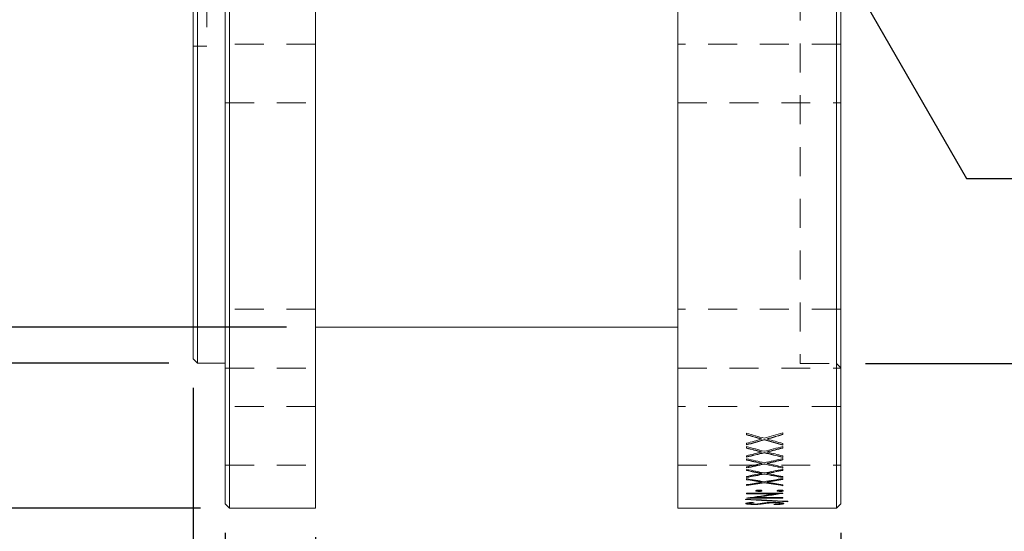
# Model space of a CAD drawing. Header units: millimetres. Extents: x 1.1 to 42.1, y 0.5 to 27.5.
# Tile 5 of 9: x 20.5 to 24.8, y 15.4 to 17.6. Entities that reach past the tile are written whole.
import ezdxf

# ---------------------------------------------------------------- set-up
doc = ezdxf.new("R2010")
doc.units = ezdxf.units.MM
doc.linetypes.add('HIDDEN', pattern=[0.1905, 0.127, -0.0635])
doc.layers.add('FORMAT', color=7, linetype='Continuous')
doc.styles.add('SLDTEXTSTYLE5', font='TXT', dxfattribs={"width": 0.75})
doc.dimstyles.new('SLDDIMSTYLE3', dxfattribs={"dimtxt": 0.3175, "dimasz": 0.3302, "dimexe": 0, "dimexo": 0.0625, "dimgap": 0.079375, "dimtad": 0, "dimtih": 1, "dimtoh": 1, "dimlfac": 4, "dimrnd": 1e-09, "dimzin": 12, "dimdsep": 46, "dimtxsty": 'SLDTEXTSTYLE5', "dimsah": 1, "dimcen": 0.09, "dimadec": 0, "dimazin": 3, "dimtfac": 1, "dimtofl": 0, "dimtmove": 0, "dimatfit": 3, "dimfxl": 1, "dimfrac": 2, "dimtolj": 1, "dimtzin": 12, "dimarcsym": 0})
doc.dimstyles.new('SLDDIMSTYLE4', dxfattribs={"dimtxt": 0.3175, "dimasz": 0.3302, "dimexe": 0, "dimexo": 0.0625, "dimgap": 0.079375, "dimtad": 0, "dimtih": 1, "dimtoh": 1, "dimlfac": 4, "dimrnd": 1e-09, "dimzin": 12, "dimdsep": 46, "dimtxsty": 'SLDTEXTSTYLE5', "dimsah": 1, "dimcen": 0.09, "dimadec": 0, "dimazin": 3, "dimtfac": 1, "dimtofl": 0, "dimtmove": 0, "dimatfit": 3, "dimfxl": 1, "dimfrac": 2, "dimtolj": 1, "dimtzin": 12, "dimarcsym": 0})
doc.dimstyles.new('SLDDIMSTYLE6', dxfattribs={"dimtxt": 0.3175, "dimasz": 0.3302, "dimexe": 0, "dimexo": 0.0625, "dimgap": 0.079375, "dimtad": 0, "dimtih": 1, "dimtoh": 1, "dimdec": 4, "dimlfac": 4, "dimrnd": 1e-09, "dimzin": 4, "dimdsep": 46, "dimtxsty": 'SLDTEXTSTYLE5', "dimsah": 1, "dimcen": 0, "dimadec": 0, "dimazin": 1, "dimtfac": 1, "dimtofl": 0, "dimtmove": 0, "dimatfit": 3, "dimfxl": 1, "dimfrac": 2, "dimtolj": 1, "dimtzin": 12, "dimarcsym": 0})
doc.dimstyles.new('SLDDIMSTYLE7', dxfattribs={"dimtxt": 0.3175, "dimasz": 0.3302, "dimexe": 0, "dimexo": 0.0625, "dimgap": 0.079375, "dimtad": 0, "dimtih": 1, "dimtoh": 1, "dimlfac": 4, "dimrnd": 1e-09, "dimzin": 12, "dimdsep": 46, "dimtxsty": 'SLDTEXTSTYLE5', "dimsah": 1, "dimcen": 0.09, "dimadec": 0, "dimazin": 3, "dimtfac": 1, "dimtmove": 0, "dimatfit": 0, "dimfxl": 1, "dimfrac": 2, "dimtolj": 1, "dimtzin": 12, "dimarcsym": 0})
doc.dimstyles.new('SLDDIMSTYLE8', dxfattribs={"dimtxt": 0.3175, "dimasz": 0.3302, "dimexe": 0, "dimexo": 0.0625, "dimgap": 0.079375, "dimtad": 0, "dimtih": 1, "dimtoh": 1, "dimlfac": 4, "dimrnd": 1e-09, "dimdsep": 46, "dimtxsty": 'SLDTEXTSTYLE5', "dimsah": 1, "dimcen": 0.09, "dimadec": 0, "dimazin": 2, "dimtfac": 1, "dimtmove": 0, "dimatfit": 0, "dimfxl": 1, "dimfrac": 2, "dimtolj": 1, "dimtzin": 12, "dimarcsym": 0})
doc.dimstyles.new('SLDDIMSTYLE9', dxfattribs={"dimtxt": 0.3175, "dimasz": 0.3302, "dimexe": 0, "dimexo": 0.0625, "dimgap": 0.079375, "dimtad": 0, "dimtih": 1, "dimtoh": 1, "dimlfac": 4, "dimrnd": 1e-09, "dimzin": 4, "dimdsep": 46, "dimtxsty": 'SLDTEXTSTYLE5', "dimsah": 1, "dimcen": 0.09, "dimadec": 0, "dimazin": 1, "dimtfac": 1, "dimtmove": 0, "dimatfit": 0, "dimfxl": 1, "dimfrac": 2, "dimtolj": 1, "dimtzin": 12, "dimarcsym": 0})

# ---------------------------------------------------------------- blocks, each defined once
blk = doc.blocks.new('_D_3')
at = {"layer": 'FORMAT'}
for p, q in [((21.6713, 21.7001), (18.7449, 21.7001)), ((19.0624, 21.7001), (19.0624, 18.2711)), ((18.4805, 17.796), (18.3838, 17.796)), ((18.3838, 17.796), (18.3838, 17.292)), ((19.6443, 17.796), (19.741, 17.796)), ((19.741, 17.796), (19.741, 17.292)), ((18.3838, 17.292), (18.4805, 17.292)), ((19.741, 17.292), (19.6443, 17.292)), ((19.0624, 16.3026), (19.0624, 17.2275)), ((21.6713, 16.3026), (18.7449, 16.3026))]:
    blk.add_line(p, q, dxfattribs=at)
for points in [[(19.0624, 21.7001), (19.0116, 21.3699), (19.1132, 21.3699)], [(19.0624, 16.3026), (19.1132, 16.6328), (19.0116, 16.6328)]]:
    blk.add_solid(points, dxfattribs=at)
at = {"layer": 'FORMAT', "char_height": 0.3175, "attachment_point": 1, "style": 'SLDTEXTSTYLE5'}
for s, insert in [('%%c', (17.9598, 18.2698)), ('21.59cm', (18.4386, 18.2698)), ('8.50in', (18.4805, 17.7013))]:
    blk.add_mtext(s, dxfattribs=dict(at, insert=insert))
blk = doc.blocks.new('_D_4')
at = {"layer": 'FORMAT'}
for p, q in [((21.1545, 21.8582), (17.2795, 21.8582)), ((17.597, 21.8582), (17.597, 19.9546)), ((16.8979, 19.4796), (16.8011, 19.4796)), ((16.8011, 19.4796), (16.8011, 18.9755)), ((18.2962, 19.4796), (18.3929, 19.4796)), ((18.3929, 19.4796), (18.3929, 18.9755)), ((16.8011, 18.9755), (16.8979, 18.9755)), ((18.3929, 18.9755), (18.2962, 18.9755)), ((17.597, 16.1445), (17.597, 18.911)), ((21.1545, 16.1445), (17.2795, 16.1445))]:
    blk.add_line(p, q, dxfattribs=at)
for points in [[(17.597, 21.8582), (17.5462, 21.528), (17.6478, 21.528)], [(17.597, 16.1445), (17.6478, 16.4747), (17.5462, 16.4747)]]:
    blk.add_solid(points, dxfattribs=at)
at = {"layer": 'FORMAT', "char_height": 0.3175, "attachment_point": 1, "style": 'SLDTEXTSTYLE5'}
for s, insert in [('%%c', (16.4944, 19.9533)), ('22.85cm', (16.9732, 19.9533)), ('8.998in', (16.8979, 19.3848))]:
    blk.add_mtext(s, dxfattribs=dict(at, insert=insert))
blk = doc.blocks.new('_D_5')
at = {"layer": 'FORMAT'}
for p, q in [((21.2935, 22.4939), (15.6209, 22.4939)), ((15.9384, 22.4939), (15.9384, 21.5087)), ((15.2393, 21.0337), (15.1425, 21.0337)), ((15.1425, 21.0337), (15.1425, 20.5296)), ((16.6376, 21.0337), (16.7343, 21.0337)), ((16.7343, 21.0337), (16.7343, 20.5296)), ((15.1425, 20.5296), (15.2393, 20.5296)), ((16.7343, 20.5296), (16.6376, 20.5296)), ((15.9384, 15.5089), (15.9384, 20.4651)), ((21.2935, 15.5089), (15.6209, 15.5089))]:
    blk.add_line(p, q, dxfattribs=at)
for points in [[(15.9384, 22.4939), (15.8876, 22.1637), (15.9892, 22.1637)], [(15.9384, 15.5089), (15.9892, 15.8391), (15.8876, 15.8391)]]:
    blk.add_solid(points, dxfattribs=at)
at = {"layer": 'FORMAT', "char_height": 0.3175, "attachment_point": 1, "style": 'SLDTEXTSTYLE5'}
for s, insert in [('%%c', (14.8358, 21.5074)), ('27.94cm', (15.3146, 21.5074)), ('11.00in', (15.2393, 20.9389))]:
    blk.add_mtext(s, dxfattribs=dict(at, insert=insert))
blk = doc.blocks.new('_D_6')
at = {"layer": 'FORMAT'}
for p, q in [((24.2082, 21.8589), (29.1867, 21.8589)), ((28.8692, 21.8589), (28.8692, 20.9749)), ((28.1701, 20.4999), (28.0733, 20.4999)), ((28.0733, 20.4999), (28.0733, 19.9959)), ((29.5684, 20.4999), (29.6651, 20.4999)), ((29.6651, 20.4999), (29.6651, 19.9959)), ((28.0733, 19.9959), (28.1701, 19.9959)), ((29.6651, 19.9959), (29.5684, 19.9959)), ((28.8692, 16.1439), (28.8692, 19.4273)), ((24.2082, 16.1439), (29.1867, 16.1439))]:
    blk.add_line(p, q, dxfattribs=at)
for points in [[(28.8692, 21.8589), (28.8184, 21.5287), (28.92, 21.5287)], [(28.8692, 16.1439), (28.92, 16.4741), (28.8184, 16.4741)]]:
    blk.add_solid(points, dxfattribs=at)
at = {"layer": 'FORMAT', "char_height": 0.3175, "attachment_point": 1, "style": 'SLDTEXTSTYLE5'}
for s, insert in [('%%c', (27.7666, 20.9737)), ('22.86cm', (28.2454, 20.9737)), ('9.000in', (28.1701, 20.4051)), ('PILOT', (28.3244, 19.8366))]:
    blk.add_mtext(s, dxfattribs=dict(at, insert=insert))
blk = doc.blocks.new('SW_SYMBOL_HOLE_DEPTH')
at = {"layer": 'FORMAT', "color": 0}
for p, q in [((0, 87.5), (80, 87.5)), ((40, 87.5), (40, 7.5)), ((10, 55.5), (40, 7.5)), ((70, 55.5), (40, 7.5))]:
    blk.add_line(p, q, dxfattribs=at)
blk = doc.blocks.new('_D_8')
at = {"layer": 'FORMAT'}
for p, q in [((23.8242, 18.3874), (24.6514, 16.9545)), ((27.253, 17.5875), (27.1563, 17.5875)), ((27.1563, 17.5875), (27.1563, 17.0835)), ((28.4167, 17.5875), (28.5135, 17.5875)), ((28.5135, 17.5875), (28.5135, 17.0835)), ((27.1563, 17.0835), (27.253, 17.0835)), ((28.5135, 17.0835), (28.4167, 17.0835)), ((24.6514, 16.9545), (24.9716, 16.9545)), ((27.2278, 16.9545), (27.1311, 16.9545)), ((27.1311, 16.9545), (27.1311, 16.4505)), ((28.3915, 16.9545), (28.4883, 16.9545)), ((28.4883, 16.9545), (28.4883, 16.4505)), ((27.1311, 16.4505), (27.2278, 16.4505)), ((28.4883, 16.4505), (28.3915, 16.4505))]:
    blk.add_line(p, q, dxfattribs=at)
blk.add_solid([(23.8242, 18.3874), (23.9453, 18.076), (24.0332, 18.1268)], dxfattribs=at)
at = {"layer": 'FORMAT', "xscale": 0.0040555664, "yscale": 0.0040555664, "zscale": 0.0040555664}
blk.add_blockref('SW_SYMBOL_HOLE_DEPTH', (24.9716, 16.4896), dxfattribs=at)
at = {"layer": 'FORMAT', "char_height": 0.3175, "attachment_point": 1, "style": 'SLDTEXTSTYLE5'}
for s, insert in [('%%c', (24.9716, 17.4879)), ('1.27cm', (25.5695, 17.4928)), ('0.50in', (27.253, 17.4928)), ('1.48in', (27.2278, 16.8597)), ('3.75cm', (25.5443, 16.8597))]:
    blk.add_mtext(s, dxfattribs=dict(at, insert=insert))
blk = doc.blocks.new('_D_9')
at = {"layer": 'FORMAT'}
for p, q in [((21.2624, 16.0366), (21.2624, 13.2649)), ((21.7983, 15.3819), (21.7983, 13.2649)), ((18.7796, 13.5799), (18.6829, 13.5799)), ((18.6829, 13.5799), (18.6829, 13.0759)), ((19.9433, 13.5799), (20.0401, 13.5799)), ((20.0401, 13.5799), (20.0401, 13.0759)), ((21.2624, 13.5824), (20.3185, 13.5824)), ((21.7983, 13.5824), (22.4333, 13.5824)), ((18.6829, 13.0759), (18.7796, 13.0759)), ((20.0401, 13.0759), (19.9433, 13.0759))]:
    blk.add_line(p, q, dxfattribs=at)
for points in [[(21.2624, 13.5824), (20.9322, 13.6332), (20.9322, 13.5316)], [(21.7983, 13.5824), (22.1285, 13.5316), (22.1285, 13.6332)]]:
    blk.add_solid(points, dxfattribs=at)
at = {"layer": 'FORMAT', "char_height": 0.3175, "attachment_point": 1, "style": 'SLDTEXTSTYLE5'}
for s, insert in [('2.14cm', (18.6156, 14.0537)), ('0.84in', (18.7796, 13.4852))]:
    blk.add_mtext(s, dxfattribs=dict(at, insert=insert))
blk = doc.blocks.new('_D_10')
at = {"layer": 'FORMAT'}
for p, q in [((21.2624, 16.0366), (21.2624, 14.4299)), ((21.4015, 15.4009), (21.4015, 14.4299)), ((21.2624, 14.7474), (20.6274, 14.7474)), ((21.4015, 14.7474), (22.1332, 14.7474)), ((22.5084, 14.745), (22.4117, 14.745)), ((22.4117, 14.745), (22.4117, 14.241)), ((23.6721, 14.745), (23.7689, 14.745)), ((23.7689, 14.745), (23.7689, 14.241)), ((22.4117, 14.241), (22.5084, 14.241)), ((23.7689, 14.241), (23.6721, 14.241))]:
    blk.add_line(p, q, dxfattribs=at)
for points in [[(21.2624, 14.7474), (20.9322, 14.7982), (20.9322, 14.6966)], [(21.4015, 14.7474), (21.7317, 14.6966), (21.7317, 14.7982)]]:
    blk.add_solid(points, dxfattribs=at)
at = {"layer": 'FORMAT', "char_height": 0.3175, "attachment_point": 1, "style": 'SLDTEXTSTYLE5'}
for s, insert in [('0.56cm', (22.3444, 15.2188)), ('0.22in', (22.5084, 14.6503))]:
    blk.add_mtext(s, dxfattribs=dict(at, insert=insert))
blk = doc.blocks.new('_D_11')
at = {"layer": 'FORMAT'}
for p, q in [((21.4015, 15.4009), (21.4015, 12.0919)), ((24.1002, 15.4009), (24.1002, 12.0919)), ((21.4015, 12.4094), (20.7665, 12.4094)), ((22.2151, 12.407), (22.1183, 12.407)), ((22.1183, 12.407), (22.1183, 11.903)), ((23.3788, 12.407), (23.4755, 12.407)), ((23.4755, 12.407), (23.4755, 11.903)), ((24.1002, 12.4094), (24.7352, 12.4094)), ((22.1183, 11.903), (22.2151, 11.903)), ((23.4755, 11.903), (23.3788, 11.903))]:
    blk.add_line(p, q, dxfattribs=at)
for points in [[(21.4015, 12.4094), (21.0713, 12.4602), (21.0713, 12.3586)], [(24.1002, 12.4094), (24.4304, 12.3586), (24.4304, 12.4602)]]:
    blk.add_solid(points, dxfattribs=at)
at = {"layer": 'FORMAT', "char_height": 0.3175, "attachment_point": 1, "style": 'SLDTEXTSTYLE5'}
for s, insert in [('10.80cm', (21.9337, 12.8808)), ('4.25in', (22.2151, 12.3122))]:
    blk.add_mtext(s, dxfattribs=dict(at, insert=insert))

msp = doc.modelspace()

# ---------------------------------------------------------------- linework, layer by layer
at = {"color": 7, "linetype": 'Continuous', "lineweight": 15}
for p, q in [((21.798342, 22.493873), (21.798342, 15.508873)), ((23.385842, 22.493873), (23.385842, 15.508873)), ((24.081167, 15.508873), (24.081167, 22.493873)), ((24.100217, 22.474823), (24.100217, 15.527923)), ((21.262402, 21.839188), (21.262402, 16.163558)), ((21.281452, 21.858238), (21.281452, 16.144508)), ((21.401467, 15.527923), (21.401467, 19.001373)), ((21.420517, 19.001373), (21.420517, 15.508873)), ((21.798342, 16.302623), (23.385842, 16.302623)), ((21.262402, 16.163558), (21.281452, 16.144508)), ((21.281452, 16.144508), (21.401467, 16.144508)), ((23.846217, 15.839221), (23.846217, 15.831564)), ((23.687467, 15.830624), (23.687467, 15.838267)), ((23.752404, 15.813149), (23.752404, 15.811758)), ((23.765252, 15.809501), (23.765252, 15.808112)), ((23.778099, 15.813149), (23.778099, 15.811758)), ((23.687467, 15.786514), (23.687467, 15.793543)), ((23.687467, 15.771981), (23.687467, 15.7788)), ((23.752404, 15.756542), (23.752404, 15.755176)), ((23.765252, 15.753297), (23.765252, 15.751932)), ((23.778099, 15.756542), (23.778099, 15.755176)), ((23.846217, 15.792667), (23.846217, 15.785651)), ((23.846217, 15.779652), (23.846217, 15.77282)), ((23.687467, 15.732751), (23.687467, 15.738987)), ((23.687467, 15.719878), (23.687467, 15.725915)), ((23.846217, 15.73821), (23.846217, 15.731986)), ((23.846217, 15.726669), (23.846217, 15.720621)), ((23.687467, 15.685295), (23.687467, 15.690774)), ((23.687467, 15.674009), (23.687467, 15.679297)), ((23.752404, 15.706378), (23.752404, 15.705032)), ((23.765252, 15.703516), (23.765252, 15.702171)), ((23.778099, 15.706378), (23.778099, 15.705032)), ((23.846217, 15.690091), (23.846217, 15.684623)), ((23.846217, 15.679958), (23.846217, 15.674658)), ((23.687467, 15.643878), (23.687467, 15.648631)), ((23.687467, 15.634117), (23.687467, 15.638686)), ((23.752404, 15.662365), (23.752404, 15.661037)), ((23.752404, 15.624264), (23.752404, 15.622951)), ((23.765252, 15.65987), (23.765252, 15.658543)), ((23.778099, 15.662365), (23.778099, 15.661037)), ((23.778099, 15.624264), (23.778099, 15.622951)), ((23.846217, 15.648038), (23.846217, 15.643296)), ((23.846217, 15.639257), (23.846217, 15.634678)), ((23.687467, 15.60828), (23.687467, 15.612331)), ((23.741401, 15.584012), (23.741401, 15.582714)), ((23.765252, 15.622123), (23.765252, 15.620811)), ((23.835023, 15.584012), (23.835023, 15.582714)), ((23.846217, 15.611825), (23.846217, 15.607785)), ((23.683396, 15.546624), (23.683396, 15.548882)), ((23.687467, 15.574862), (23.846217, 15.574862)), ((23.687467, 15.572083), (23.687467, 15.574862)), ((23.687467, 15.573376), (23.812413, 15.573376)), ((23.812413, 15.572083), (23.687467, 15.572083)), ((23.687467, 15.553026), (23.687467, 15.553507)), ((23.846217, 15.553026), (23.687467, 15.553026)), ((23.693381, 15.554312), (23.846217, 15.554312)), ((23.721557, 15.556631), (23.721557, 15.555344)), ((23.721557, 15.555344), (23.846217, 15.555344)), ((23.812413, 15.573376), (23.812413, 15.572083)), ((23.846217, 15.574862), (23.846217, 15.574223)), ((23.846217, 15.555344), (23.846217, 15.553026)), ((23.868605, 15.539396), (23.868605, 15.537432)), ((21.401467, 15.527923), (21.420517, 15.508873)), ((21.420517, 15.508873), (21.798342, 15.508873)), ((23.385842, 15.508873), (24.081167, 15.508873)), ((23.699678, 15.530824), (23.699678, 15.529547)), ((23.720444, 15.526927), (23.720444, 15.52565)), ((23.744613, 15.527811), (23.744613, 15.526535)), ((23.766206, 15.530537), (23.766206, 15.529259)), ((23.791519, 15.533763), (23.791519, 15.532485)), ((23.807102, 15.534434), (23.807102, 15.533155)), ((23.815593, 15.52594), (23.815593, 15.524664)), ((23.834005, 15.530887), (23.834005, 15.529609)), ((24.081167, 15.508873), (24.100217, 15.527923))]:
    msp.add_line(p, q, dxfattribs=at)
at = {"color": 7, "linetype": 'HIDDEN', "lineweight": 0}
for p, q in [((23.922417, 21.858873), (23.922417, 16.143873)), ((24.081167, 16.143873), (24.081167, 21.858873)), ((24.100217, 16.124823), (24.100217, 21.877923)), ((21.262402, 17.534523), (21.262402, 20.468223)), ((21.322092, 20.468223), (21.322092, 17.534523)), ((21.262402, 17.534523), (21.322092, 17.534523)), ((21.401467, 17.284968), (21.401467, 17.542778)), ((21.401467, 17.284968), (21.401467, 17.542778)), ((21.798342, 17.542778), (21.401467, 17.542778)), ((21.798342, 17.542778), (21.401467, 17.542778)), ((21.798342, 17.542778), (21.798342, 17.284968)), ((21.798342, 17.542778), (21.798342, 17.284968)), ((23.385842, 17.284968), (23.385842, 17.542778)), ((23.385842, 17.284968), (23.385842, 17.542778)), ((24.100217, 17.542778), (23.385842, 17.542778)), ((24.100217, 17.542778), (23.385842, 17.542778)), ((24.100217, 17.284968), (24.100217, 17.542778)), ((24.100217, 17.284968), (24.100217, 17.542778)), ((21.401467, 17.284968), (21.798342, 17.284968)), ((21.401467, 17.284968), (21.798342, 17.284968)), ((23.385842, 17.284968), (24.100217, 17.284968)), ((23.385842, 17.284968), (24.100217, 17.284968)), ((21.401467, 16.122837), (21.401467, 16.380647)), ((21.401467, 16.122837), (21.401467, 16.380647)), ((21.798342, 16.380647), (21.401467, 16.380647)), ((21.798342, 16.380647), (21.401467, 16.380647)), ((21.798342, 16.380647), (21.798342, 16.122837)), ((21.798342, 16.380647), (21.798342, 16.122837)), ((23.385842, 16.122837), (23.385842, 16.380647)), ((23.385842, 16.122837), (23.385842, 16.380647)), ((24.100217, 16.380647), (23.385842, 16.380647)), ((24.100217, 16.380647), (23.385842, 16.380647)), ((24.100217, 16.122837), (24.100217, 16.380647)), ((24.100217, 16.122837), (24.100217, 16.380647)), ((23.922417, 16.143873), (24.081167, 16.143873)), ((24.081167, 16.143873), (24.100217, 16.124823)), ((21.401467, 16.122837), (21.798342, 16.122837)), ((21.401467, 16.122837), (21.798342, 16.122837)), ((23.385842, 16.122837), (24.100217, 16.122837)), ((23.385842, 16.122837), (24.100217, 16.122837)), ((21.401467, 15.697468), (21.401467, 15.955278)), ((21.798342, 15.955278), (21.401467, 15.955278)), ((21.798342, 15.955278), (21.798342, 15.697468)), ((23.385842, 15.697468), (23.385842, 15.955278)), ((24.100217, 15.955278), (23.385842, 15.955278)), ((24.100217, 15.697468), (24.100217, 15.955278)), ((21.401467, 15.697468), (21.798342, 15.697468)), ((23.385842, 15.697468), (24.100217, 15.697468))]:
    msp.add_line(p, q, dxfattribs=at)
at = {"color": 7, "linetype": 'Continuous', "lineweight": 15}
for centre, major_axis, ratio, start_param, end_param in [((21.528897, 19.001373), (5.458505, 0), 0.63982718, 5.13451522, 5.1508359), ((26.001631, 19.001373), (5.458565, 0), 0.63982011, 4.27458559, 4.29026274), ((25.975082, 19.001373), (5.454546, 0), 0.64005877, 4.27960908, 4.29268424), ((25.975082, 19.001373), (5.45653, 0), 0.64005877, 4.27977707, 4.2928465), ((21.529727, 19.001373), (5.45653, 0), 0.64005877, 5.11893779, 5.13193146), ((21.55598, 19.001373), (5.453096, 0), 0.64022895, 5.11397253, 5.12952178), ((21.55598, 19.001373), (5.45508, 0), 0.64022895, 5.11381812, 5.12936064), ((25.974554, 19.001373), (5.453173, 0), 0.64021995, 4.29525618, 4.31143869), ((25.974554, 19.001373), (5.455156, 0), 0.64021995, 4.29541732, 4.31159284), ((21.555412, 19.001373), (5.454569, 0), 0.64005602, 5.13209372, 5.14581115), ((21.555412, 19.001373), (5.456554, 0), 0.64005602, 5.13193146, 5.14564287), ((26.000786, 19.001373), (5.456554, 0), 0.64005602, 4.2928465, 4.30647455), ((25.791687, 19.001373), (5.458565, 0), 0.63982011, 4.3166507, 4.33204549), ((25.765215, 19.001373), (5.454546, 0), 0.64005877, 4.32159734, 4.33443965), ((25.765215, 19.001373), (5.45653, 0), 0.64005877, 4.32174714, 4.33458402), ((21.739593, 19.001373), (5.45653, 0), 0.64005877, 5.07742213, 5.09019394), ((21.765791, 19.001373), (5.453096, 0), 0.64022895, 5.0725243, 5.08781105), ((21.738839, 19.001373), (5.458505, 0), 0.63982718, 5.09273247, 5.1087589), ((25.764741, 19.001373), (5.453173, 0), 0.64021995, 4.33696691, 4.35287651), ((21.76528, 19.001373), (5.454569, 0), 0.64005602, 5.09033831, 5.1038112), ((21.76528, 19.001373), (5.456554, 0), 0.64005602, 5.09019394, 5.10366113), ((25.790919, 19.001373), (5.456554, 0), 0.64005602, 4.33458402, 4.34797961), ((21.765791, 19.001373), (5.45508, 0), 0.64022895, 5.07238737, 5.08766774), ((25.581742, 19.001373), (5.458565, 0), 0.63982011, 4.35798871, 4.37314114), ((25.555349, 19.001373), (5.454546, 0), 0.64005877, 4.36287101, 4.37551354), ((25.555349, 19.001373), (5.45653, 0), 0.64005877, 4.36300354, 4.37564089), ((25.764741, 19.001373), (5.455156, 0), 0.64021995, 4.33711022, 4.35301318), ((21.948782, 19.001373), (5.458505, 0), 0.63982718, 5.05163682, 5.06741069), ((21.975147, 19.001373), (5.454569, 0), 0.64005602, 5.04926442, 5.0625275), ((21.975147, 19.001373), (5.456554, 0), 0.64005602, 5.04913707, 5.06239471), ((21.94946, 19.001373), (5.45653, 0), 0.64005877, 5.03655539, 5.04913707), ((21.975602, 19.001373), (5.453096, 0), 0.64022895, 5.03171355, 5.04677548), ((21.975602, 19.001373), (5.45508, 0), 0.64022895, 5.03159332, 5.04664914), ((25.371797, 19.001373), (5.458565, 0), 0.63982011, 4.39870343, 4.41364886), ((25.345482, 19.001373), (5.454546, 0), 0.64005877, 4.40353249, 4.4160045), ((25.345482, 19.001373), (5.45653, 0), 0.64005877, 4.40364851, 4.41611554), ((25.554927, 19.001373), (5.453173, 0), 0.64021995, 4.37800248, 4.39367835), ((25.554927, 19.001373), (5.455156, 0), 0.64021995, 4.37812882, 4.39379834), ((22.158724, 19.001373), (5.458505, 0), 0.63982718, 5.0111291, 5.02668724), ((25.581052, 19.001373), (5.456554, 0), 0.64005602, 4.37564089, 4.38883728), ((22.185015, 19.001373), (5.454569, 0), 0.64005602, 5.00877346, 5.02185745), ((22.185015, 19.001373), (5.456554, 0), 0.64005602, 5.00866242, 5.02174118), ((22.159326, 19.001373), (5.45653, 0), 0.64005877, 4.99624266, 5.00866242), ((22.185413, 19.001373), (5.453096, 0), 0.64022895, 4.99144657, 5.00631718), ((22.185413, 19.001373), (5.45508, 0), 0.64022895, 4.99134237, 5.00620711), ((25.161852, 19.001373), (5.458565, 0), 0.63982011, 4.43888701, 4.45365713), ((25.135616, 19.001373), (5.454546, 0), 0.64005877, 4.4436728, 4.45600053), ((25.135616, 19.001373), (5.45653, 0), 0.64005877, 4.44377294, 4.45609586), ((22.369193, 19.001373), (5.45653, 0), 0.64005877, 4.95639885, 4.9686821), ((25.345113, 19.001373), (5.453173, 0), 0.64021995, 4.41846078, 4.43393776), ((25.345113, 19.001373), (5.455156, 0), 0.64021995, 4.41857085, 4.43404172), ((22.368667, 19.001373), (5.458505, 0), 0.63982718, 4.97112083, 4.98649625), ((25.371184, 19.001373), (5.456554, 0), 0.64005602, 4.41611554, 4.42914229), ((22.394882, 19.001373), (5.454569, 0), 0.64005602, 4.96877743, 4.98170987), ((22.394882, 19.001373), (5.456554, 0), 0.64005602, 4.9686821, 4.9816095), ((25.161317, 19.001373), (5.456554, 0), 0.64005602, 4.45609586, 4.46897961), ((22.395223, 19.001373), (5.453096, 0), 0.64022895, 4.95163922, 4.96634872), ((22.395223, 19.001373), (5.45508, 0), 0.64022895, 4.95155052, 4.96625433), ((25.1353, 19.001373), (5.453173, 0), 0.64021995, 4.45842924, 4.47373876), ((25.1353, 19.001373), (5.455156, 0), 0.64021995, 4.45852363, 4.47382722), ((25.153709, 19.001373), (9.741533, 0), 0.35851648, 4.56087757, 4.58008316), ((25.111842, 19.001373), (9.73799, 0), 0.35851648, 4.56516981, 4.58437079), ((25.111842, 19.001373), (9.741533, 0), 0.35851648, 4.56522373, 4.5844176), ((23.024399, 19.001373), (4.160713, 0), 0.83939934, 4.87243544, 4.90293386), ((23.044986, 19.001373), (4.159763, 0), 0.83928571, 4.87576132, 4.90523659), ((23.044986, 19.001373), (4.161277, 0), 0.83928571, 4.87570137, 4.90614342), ((24.031165, 19.001373), (0, 3.4925), 0.75802469, 3.02008174, 3.02379601), ((24.014483, 19.001373), (0, 3.4925), 0.59952607, 3.0426002, 3.04646088), ((24.014483, 19.001373), (0, 3.49123), 0.59952607, 3.04528802, 3.04642617)]:
    msp.add_ellipse(centre, major_axis=major_axis, ratio=ratio, start_param=start_param, end_param=end_param, dxfattribs=at)
for points, knots in [([(23.728172, 15.585506), (23.72827, 15.585871), (23.728461, 15.586233), (23.72975, 15.586919), (23.730739, 15.587231), (23.733184, 15.587764), (23.734629, 15.587985), (23.737069, 15.588209), (23.737915, 15.588264), (23.739637, 15.58833), (23.740519, 15.58834), (23.741401, 15.58835)], [0, 0, 0, 0, 0.25, 0.25, 0.5, 0.5, 0.75, 0.75, 0.875, 0.875, 1, 1, 1, 1]), ([(23.741401, 15.582714), (23.73966, 15.582737), (23.737934, 15.582773), (23.734705, 15.583059), (23.733266, 15.583274), (23.730778, 15.583793), (23.729803, 15.584097), (23.728805, 15.584605), (23.728561, 15.584779), (23.728269, 15.585137), (23.72822, 15.585322), (23.728172, 15.585506)], [0, 0, 0, 0, 0.25, 0.25, 0.5, 0.5, 0.75, 0.75, 0.875, 0.875, 1, 1, 1, 1]), ([(23.728564, 15.58616), (23.728798, 15.585973), (23.729254, 15.585608), (23.730685, 15.585131), (23.732864, 15.58463), (23.735524, 15.584245), (23.7385, 15.584064), (23.740251, 15.584026), (23.74122, 15.584014), (23.741401, 15.584012)], [0, 0, 0, 0, 0.15577238, 0.30360635, 0.45142848, 0.70488217, 0.83681145, 0.9694667, 1, 1, 1, 1]), ([(23.741401, 15.58835), (23.742277, 15.58834), (23.743153, 15.58833), (23.744866, 15.588265), (23.745711, 15.58821), (23.748144, 15.587989), (23.749578, 15.587771), (23.752035, 15.587239), (23.753034, 15.586925), (23.754003, 15.586414), (23.754241, 15.586239), (23.75453, 15.585876), (23.754581, 15.58569), (23.75463, 15.585506)], [0, 0, 0, 0, 0.125, 0.125, 0.25, 0.25, 0.5, 0.5, 0.75, 0.75, 0.875, 0.875, 1, 1, 1, 1]), ([(23.741401, 15.584012), (23.742309, 15.584025), (23.744117, 15.584052), (23.746707, 15.584202), (23.748948, 15.58448), (23.751393, 15.584914), (23.753208, 15.585455), (23.754079, 15.585914), (23.754204, 15.586087), (23.754215, 15.586101)], [0, 0, 0, 0, 0.1549929, 0.30870818, 0.45324554, 0.59805743, 0.8573406, 0.98820369, 1, 1, 1, 1]), ([(23.75463, 15.585506), (23.754529, 15.585141), (23.754353, 15.584782), (23.753068, 15.584105), (23.752071, 15.583801), (23.749622, 15.583281), (23.748194, 15.583062), (23.744927, 15.582772), (23.743166, 15.582736), (23.741401, 15.582714)], [0, 0, 0, 0, 0.25, 0.25, 0.5, 0.5, 0.75, 0.75, 1, 1, 1, 1]), ([(23.821794, 15.585506), (23.821892, 15.585871), (23.822083, 15.586233), (23.823371, 15.586919), (23.824361, 15.587231), (23.826805, 15.587764), (23.828251, 15.587985), (23.830691, 15.588209), (23.831537, 15.588264), (23.833258, 15.58833), (23.834141, 15.58834), (23.835023, 15.58835)], [0, 0, 0, 0, 0.25, 0.25, 0.5, 0.5, 0.75, 0.75, 0.875, 0.875, 1, 1, 1, 1]), ([(23.835023, 15.582714), (23.833275, 15.582736), (23.831541, 15.582771), (23.828284, 15.583055), (23.826863, 15.583271), (23.824383, 15.583792), (23.823382, 15.584096), (23.822079, 15.584773), (23.821896, 15.585138), (23.821794, 15.585506)], [0, 0, 0, 0, 0.25, 0.25, 0.5, 0.5, 0.75, 0.75, 1, 1, 1, 1]), ([(23.82218, 15.586156), (23.82239, 15.585978), (23.822814, 15.585617), (23.824242, 15.585139), (23.826451, 15.584628), (23.829117, 15.584241), (23.832049, 15.584065), (23.833793, 15.584026), (23.834786, 15.584015), (23.835023, 15.584012)], [0, 0, 0, 0, 0.14766392, 0.29906757, 0.4506146, 0.70618085, 0.83284676, 0.96011391, 1, 1, 1, 1]), ([(23.835023, 15.58835), (23.835896, 15.588339), (23.83677, 15.588329), (23.838477, 15.588262), (23.839318, 15.588206), (23.841741, 15.587984), (23.843158, 15.587764), (23.845621, 15.587236), (23.846615, 15.586924), (23.8476, 15.586414), (23.847855, 15.586239), (23.848159, 15.585876), (23.848206, 15.58569), (23.848252, 15.585506)], [0, 0, 0, 0, 0.125, 0.125, 0.25, 0.25, 0.5, 0.5, 0.75, 0.75, 0.875, 0.875, 1, 1, 1, 1]), ([(23.835023, 15.584012), (23.835934, 15.584026), (23.837749, 15.584055), (23.840333, 15.584208), (23.842559, 15.584489), (23.844982, 15.584928), (23.847102, 15.585485), (23.847562, 15.585989), (23.847729, 15.586173)], [0, 0, 0, 0, 0.15337021, 0.30546605, 0.44661836, 0.58810477, 0.85003227, 1, 1, 1, 1]), ([(23.848252, 15.585506), (23.848205, 15.585323), (23.848157, 15.585141), (23.847871, 15.584786), (23.84763, 15.584614), (23.846651, 15.584107), (23.845659, 15.583804), (23.843201, 15.583288), (23.841789, 15.583067), (23.838536, 15.582775), (23.836782, 15.582737), (23.835023, 15.582714)], [0, 0, 0, 0, 0.125, 0.125, 0.25, 0.25, 0.5, 0.5, 0.75, 0.75, 1, 1, 1, 1]), ([(23.683396, 15.529721), (23.683469, 15.529961), (23.68355, 15.530202), (23.684187, 15.530679), (23.684699, 15.530914), (23.686649, 15.531616), (23.688617, 15.532079), (23.693682, 15.532903), (23.696761, 15.533279), (23.703258, 15.533983), (23.706717, 15.534309), (23.710268, 15.534624)], [0, 0, 0, 0, 0.125, 0.125, 0.25, 0.25, 0.5, 0.5, 0.75, 0.75, 1, 1, 1, 1]), ([(23.720444, 15.525651), (23.717921, 15.525659), (23.715406, 15.525673), (23.7105, 15.525769), (23.708055, 15.525842), (23.703438, 15.52604), (23.701279, 15.526164), (23.6972, 15.526454), (23.695269, 15.526622), (23.690236, 15.527187), (23.687678, 15.527644), (23.685088, 15.528383), (23.684429, 15.528643), (23.683603, 15.529174), (23.683488, 15.529446), (23.683396, 15.529721)], [0, 0, 0, 0, 0.125, 0.125, 0.25, 0.25, 0.375, 0.375, 0.5, 0.5, 0.75, 0.75, 0.875, 0.875, 1, 1, 1, 1]), ([(23.683917, 15.530414), (23.683981, 15.530329), (23.684253, 15.529962), (23.685812, 15.529393), (23.688769, 15.528741), (23.692451, 15.528187), (23.697117, 15.527722), (23.702388, 15.527363), (23.708029, 15.527113), (23.714041, 15.526955), (23.718239, 15.526936), (23.720444, 15.526927)], [0, 0, 0, 0, 0.04348608, 0.18565505, 0.30426627, 0.42279862, 0.5421113, 0.66156644, 0.77046252, 0.87940876, 1, 1, 1, 1]), ([(23.699678, 15.530824), (23.699763, 15.531019), (23.699934, 15.531413), (23.701456, 15.531993), (23.703864, 15.532549), (23.707905, 15.533128), (23.711746, 15.533562), (23.714476, 15.533821), (23.71501, 15.533872)], [0, 0, 0, 0, 0.16537436, 0.33523169, 0.50114954, 0.67323079, 0.93602888, 1, 1, 1, 1]), ([(23.720031, 15.533076), (23.717473, 15.532841), (23.714951, 15.532603), (23.711339, 15.532224), (23.710197, 15.532092), (23.707911, 15.531828), (23.706821, 15.531691), (23.703811, 15.531254), (23.702265, 15.530936), (23.700697, 15.530421), (23.700303, 15.530248), (23.699807, 15.529899), (23.699739, 15.529722), (23.699678, 15.529547)], [0, 0, 0, 0, 0.25, 0.25, 0.375, 0.375, 0.5, 0.5, 0.75, 0.75, 0.875, 0.875, 1, 1, 1, 1]), ([(23.699678, 15.529547), (23.699726, 15.529391), (23.699773, 15.529235), (23.700112, 15.528932), (23.700419, 15.528783), (23.701684, 15.528348), (23.702987, 15.528071), (23.70661, 15.527605), (23.708809, 15.527409), (23.712717, 15.527208), (23.714067, 15.527159), (23.716869, 15.527099), (23.718327, 15.52709), (23.719777, 15.527082)], [0, 0, 0, 0, 0.125, 0.125, 0.25, 0.25, 0.5, 0.5, 0.75, 0.75, 0.875, 0.875, 1, 1, 1, 1]), ([(23.719777, 15.527082), (23.720773, 15.527084), (23.721768, 15.527087), (23.723721, 15.527113), (23.724683, 15.527134), (23.727543, 15.527212), (23.729417, 15.527288), (23.7346, 15.527581), (23.737509, 15.527871), (23.740288, 15.52817)], [0, 0, 0, 0, 0.125, 0.125, 0.25, 0.25, 0.5, 0.5, 1, 1, 1, 1]), ([(23.720444, 15.526927), (23.722643, 15.526931), (23.724834, 15.526944), (23.729168, 15.527022), (23.731261, 15.527081), (23.735325, 15.527233), (23.737302, 15.527326), (23.741087, 15.527549), (23.742859, 15.527678), (23.744613, 15.527811)], [0, 0, 0, 0, 0.25, 0.25, 0.5, 0.5, 0.75, 0.75, 1, 1, 1, 1]), ([(23.744613, 15.526535), (23.742858, 15.526402), (23.741084, 15.526272), (23.737292, 15.52605), (23.735327, 15.525957), (23.731267, 15.525805), (23.729171, 15.525746), (23.724836, 15.525668), (23.722644, 15.525655), (23.720444, 15.525651)], [0, 0, 0, 0, 0.25, 0.25, 0.5, 0.5, 0.75, 0.75, 1, 1, 1, 1]), ([(23.740288, 15.52817), (23.741766, 15.528345), (23.743092, 15.528533), (23.745759, 15.528912), (23.747082, 15.529103), (23.750961, 15.529688), (23.753533, 15.530085), (23.756093, 15.530489)], [0, 0, 0, 0, 0.25, 0.25, 0.5, 0.5, 1, 1, 1, 1]), ([(23.744613, 15.527811), (23.748954, 15.528178), (23.752581, 15.528626), (23.759552, 15.529556), (23.76293, 15.530038), (23.766206, 15.530537)], [0, 0, 0, 0, 0.5, 0.5, 1, 1, 1, 1]), ([(23.766206, 15.529259), (23.762929, 15.52876), (23.759552, 15.528278), (23.752578, 15.527349), (23.748953, 15.526902), (23.744613, 15.526535)], [0, 0, 0, 0, 0.5, 0.5, 1, 1, 1, 1]), ([(23.756093, 15.530489), (23.759332, 15.530986), (23.762603, 15.53149), (23.769713, 15.532463), (23.773442, 15.532938), (23.781742, 15.533805), (23.786286, 15.534173), (23.793898, 15.534578), (23.7965, 15.534688), (23.801817, 15.534834), (23.804566, 15.534856), (23.807324, 15.534873)], [0, 0, 0, 0, 0.25, 0.25, 0.5, 0.5, 0.75, 0.75, 0.875, 0.875, 1, 1, 1, 1]), ([(23.766206, 15.530537), (23.769932, 15.5311), (23.773745, 15.531668), (23.779958, 15.532494), (23.782084, 15.532766), (23.785472, 15.533157), (23.78662, 15.533286), (23.788999, 15.533533), (23.790256, 15.533649), (23.791519, 15.533763)], [0, 0, 0, 0, 0.5, 0.5, 0.75, 0.75, 0.875, 0.875, 1, 1, 1, 1]), ([(23.791519, 15.532485), (23.790256, 15.53237), (23.789, 15.532255), (23.786622, 15.532007), (23.785473, 15.531879), (23.782086, 15.531488), (23.779961, 15.531216), (23.773749, 15.530391), (23.769932, 15.529823), (23.766206, 15.529259)], [0, 0, 0, 0, 0.125, 0.125, 0.25, 0.25, 0.5, 0.5, 1, 1, 1, 1]), ([(23.791519, 15.533763), (23.792682, 15.533857), (23.793845, 15.533951), (23.796294, 15.534118), (23.79757, 15.534188), (23.800211, 15.534308), (23.80155, 15.534358), (23.804291, 15.534417), (23.805696, 15.534426), (23.807102, 15.534434)], [0, 0, 0, 0, 0.25, 0.25, 0.5, 0.5, 0.75, 0.75, 1, 1, 1, 1]), ([(23.807102, 15.533155), (23.80569, 15.533147), (23.804278, 15.533138), (23.80149, 15.533077), (23.800155, 15.533027), (23.797549, 15.532908), (23.796274, 15.532838), (23.793837, 15.532672), (23.792678, 15.532578), (23.791519, 15.532485)], [0, 0, 0, 0, 0.25, 0.25, 0.5, 0.5, 0.75, 0.75, 1, 1, 1, 1]), ([(23.807102, 15.534434), (23.809021, 15.534424), (23.810928, 15.534407), (23.814622, 15.5343), (23.816452, 15.53422), (23.821565, 15.533919), (23.824602, 15.533628), (23.829273, 15.532936), (23.831015, 15.53254), (23.832814, 15.531933), (23.833284, 15.531726), (23.833879, 15.531306), (23.833951, 15.531096), (23.834005, 15.530887)], [0, 0, 0, 0, 0.125, 0.125, 0.25, 0.25, 0.5, 0.5, 0.75, 0.75, 0.875, 0.875, 1, 1, 1, 1]), ([(23.834005, 15.529609), (23.833951, 15.529818), (23.833879, 15.530027), (23.833296, 15.530441), (23.832839, 15.530646), (23.831039, 15.531256), (23.829326, 15.531649), (23.824615, 15.532349), (23.821587, 15.532639), (23.816471, 15.532941), (23.814686, 15.533018), (23.810956, 15.533128), (23.809025, 15.533145), (23.807102, 15.533155)], [0, 0, 0, 0, 0.125, 0.125, 0.25, 0.25, 0.5, 0.5, 0.75, 0.75, 0.875, 0.875, 1, 1, 1, 1]), ([(23.807324, 15.534873), (23.808781, 15.53487), (23.810237, 15.534866), (23.813113, 15.534832), (23.814534, 15.534803), (23.818765, 15.534694), (23.821565, 15.534581), (23.826825, 15.534286), (23.82931, 15.534109), (23.833938, 15.533688), (23.83612, 15.533453), (23.840045, 15.532953), (23.841817, 15.532685), (23.844965, 15.532117), (23.846263, 15.531814), (23.848297, 15.531202), (23.849062, 15.530889), (23.850078, 15.53025), (23.850226, 15.529927), (23.850287, 15.529609)], [0, 0, 0, 0, 0.0625, 0.0625, 0.125, 0.125, 0.25, 0.25, 0.375, 0.375, 0.5, 0.5, 0.625, 0.625, 0.75, 0.75, 0.875, 0.875, 1, 1, 1, 1]), ([(23.807547, 15.525971), (23.810844, 15.526167), (23.81412, 15.526367), (23.820244, 15.526837), (23.82308, 15.527096), (23.82805, 15.527686), (23.830235, 15.528026), (23.83246, 15.528585), (23.833051, 15.528779), (23.833806, 15.529186), (23.833911, 15.529398), (23.834005, 15.529609)], [0, 0, 0, 0, 0.25, 0.25, 0.5, 0.5, 0.75, 0.75, 0.875, 0.875, 1, 1, 1, 1]), ([(23.815593, 15.52594), (23.818351, 15.526091), (23.823871, 15.526392), (23.831633, 15.52693), (23.838225, 15.527536), (23.843336, 15.528214), (23.84695, 15.528936), (23.849196, 15.529641), (23.84967, 15.530114), (23.849863, 15.530306)], [0, 0, 0, 0, 0.16551618, 0.33114257, 0.49567461, 0.63255183, 0.76936142, 0.90628626, 1, 1, 1, 1]), ([(23.850287, 15.529609), (23.850236, 15.529322), (23.850075, 15.529039), (23.849278, 15.528488), (23.848646, 15.52822), (23.846104, 15.527434), (23.84358, 15.526963), (23.837053, 15.526131), (23.833158, 15.525777), (23.826851, 15.525321), (23.824675, 15.525178), (23.8202, 15.524909), (23.817899, 15.524786), (23.815593, 15.524664)], [0, 0, 0, 0, 0.125, 0.125, 0.25, 0.25, 0.5, 0.5, 0.75, 0.75, 0.875, 0.875, 1, 1, 1, 1])]:
    msp.add_open_spline(points, degree=3, knots=knots, dxfattribs=at)

# ---------------------------------------------------------------- dimensions: what is measured, and where the dimension line sits
at = {"layer": 'FORMAT'}
for base, p1, p2, text, dimstyle, picture, middle in [((15.938432, 15.508873), (21.420517, 22.493873), (21.420517, 15.508873), '%%c<>', 'SLDDIMSTYLE3', '_D_5', (15.938432, 20.986919)), ((17.597036, 16.144508), (21.281452, 21.858238), (21.281452, 16.144508), '%%c<>', 'SLDDIMSTYLE4', '_D_4', (17.597036, 19.432809)), ((28.869233, 21.858873), (24.081167, 16.143873), (24.081167, 21.858873), '%%c<>\\PPILOT', 'SLDDIMSTYLE4', '_D_6', (28.869233, 20.20114)), ((19.062402, 16.302623), (21.798342, 21.700123), (21.798342, 16.302623), '%%c<>', 'SLDDIMSTYLE3', '_D_3', (19.062402, 17.749286))]:
    dim = msp.add_linear_dim(base=base, p1=p1, p2=p2, angle=90, text=text, dimstyle=dimstyle, dxfattribs=at)
    dim.commit()
    dim.dimension.update_dxf_attribs({"geometry": picture, "text_midpoint": middle, "dimtype": 160})
dim = msp.add_diameter_dim_2p(p1=(23.665083, 18.662879), p2=(23.824151, 18.387366), text='<>\\P{\\fGDT;x} 3.75cm[1.48in]', dimstyle='SLDDIMSTYLE6', dxfattribs=at)
dim.commit()
dim.dimension.update_dxf_attribs({"geometry": '_D_8', "text_midpoint": (26.790899, 17.018982), "dimtype": 163})
for base, p1, p2, dimstyle, picture, middle in [((21.798342, 13.582365), (21.262402, 16.163558), (21.798342, 15.508873), 'SLDDIMSTYLE7', '_D_9', (19.361482, 13.582365)), ((21.262402, 14.747446), (21.401467, 15.527923), (21.262402, 16.163558), 'SLDDIMSTYLE8', '_D_10', (23.090287, 14.747446)), ((24.1002168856, 12.409414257), (21.4014668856, 15.527922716), (24.1002168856, 15.527922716), 'SLDDIMSTYLE9', '_D_11', (22.7969358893, 12.409414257))]:
    dim = msp.add_linear_dim(base=base, p1=p1, p2=p2, dimstyle=dimstyle, dxfattribs=at)
    dim.commit()
    dim.dimension.update_dxf_attribs({"geometry": picture, "text_midpoint": middle, "dimtype": 160})

doc.saveas('drawing.dxf')
